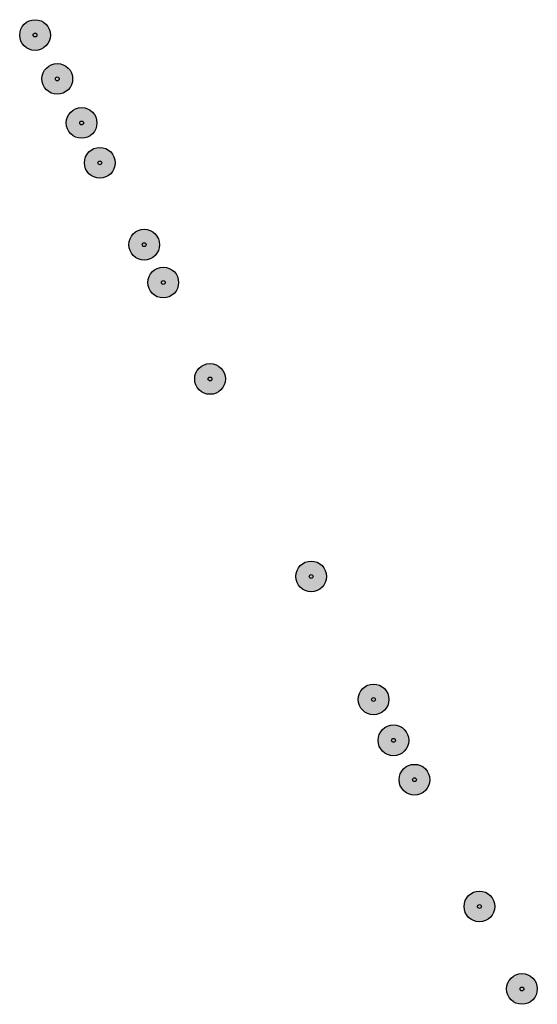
# Model space of a CAD drawing. Header units: metres. Extents: x 101623 to 104606, y 400821 to 405824.
# Tile 41 of 46: x 103006 to 103073, y 404100 to 404228. Entities that reach past the tile are written whole.
import ezdxf

# ---------------------------------------------------------------- set-up
doc = ezdxf.new("R2010")
doc.units = ezdxf.units.M
doc.header["$LTSCALE"] = 0.5
doc.layers.add('B-WE-GR-BOOM-A', color=63, linetype='Continuous', lineweight=25)
doc.layers.add('B-WE-GR-BOOM-S', color=253, linetype='Continuous', lineweight=25)

# ---------------------------------------------------------------- blocks, each defined once
blk = doc.blocks.new('SGR-BOOM_ARC-SO')
at = {"layer": 'B-WE-GR-BOOM-A'}
h = blk.add_hatch(color=256, dxfattribs=at)
h.dxf.hatch_style = 1
edge = h.paths.add_edge_path()
edge.add_arc((0, 0), 2, 0, 360)
at = {"color": 0, "linetype": 'ByBlock', "lineweight": -2}
for radius in [2, 0.25]:
    blk.add_circle((0, 0), radius, dxfattribs=at)

msp = doc.modelspace()

# ---------------------------------------------------------------- block references
at = {"layer": 'B-WE-GR-BOOM-S'}
for p in [(103007.695, 404225.945), (103010.585, 404220.242), (103013.749, 404214.513), (103016.119, 404209.324), (103021.893, 404198.673), (103024.373, 404193.748), (103030.46, 404181.202), (103043.616, 404155.507), (103051.732, 404139.505), (103054.322, 404134.182), (103057.059, 404129.061), (103065.507, 404112.569), (103071.037, 404101.84)]:
    msp.add_blockref('SGR-BOOM_ARC-SO', p, dxfattribs=at)

doc.saveas('drawing.dxf')
